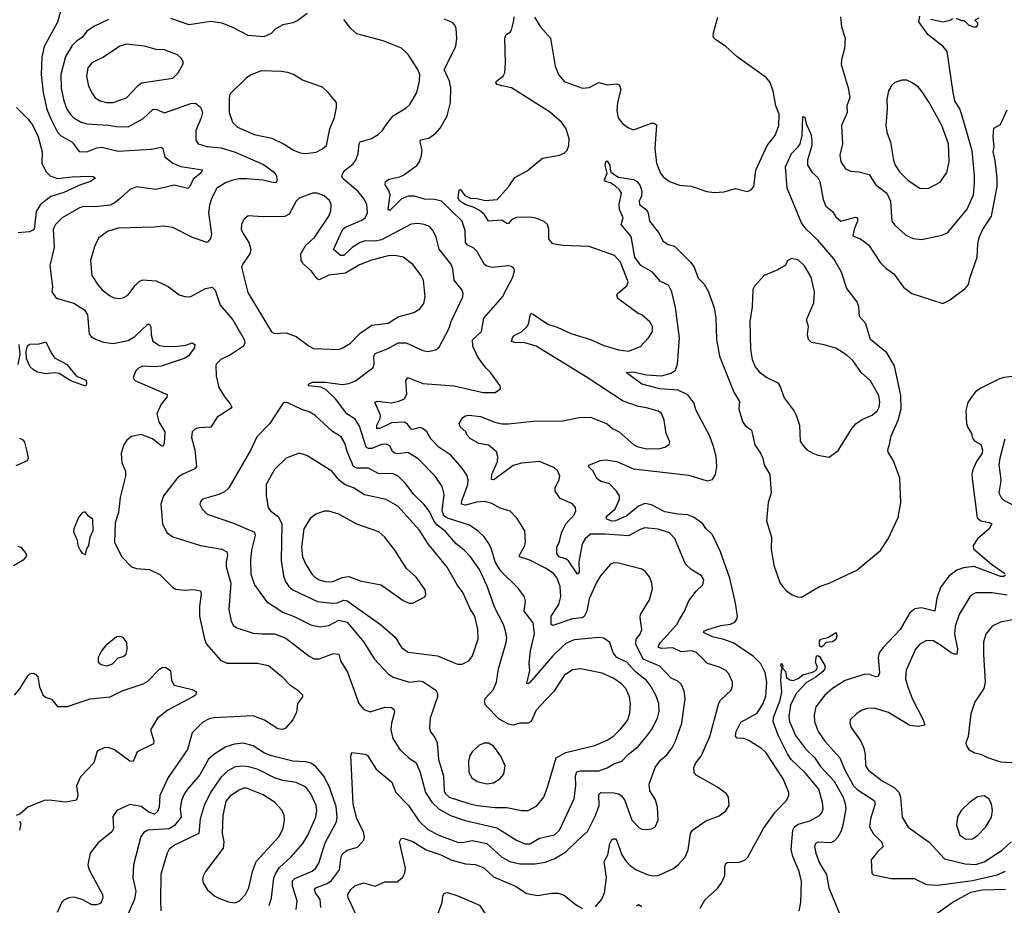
# Model space of a CAD drawing. Extents: x 1954683 to 2060285, y 904798 to 1016299.
# Tile 126 of 256: x 2038296 to 2044278, y 909919 to 915298. Entities that reach past the tile are written whole.
import ezdxf

# ---------------------------------------------------------------- set-up
doc = ezdxf.new("R2010")
doc.units = 0

msp = doc.modelspace()

# ---------------------------------------------------------------- linework, layer by layer
at = {"layer": '0CON10XD'}
for points in [[(2038553.6, 915386.4), (2038526.6, 915283.4), (2038444.1, 915135.9), (2038429.7, 915070.3), (2038426.8, 914965), (2038438.2, 914855), (2038461.1, 914755), (2038485, 914695.8), (2038525.2, 914615.2), (2038545, 914595.4), (2038614.4, 914555), (2038656.7, 914496.7), (2038705, 914495.4), (2038765, 914519.1), (2038795, 914524.6), (2038895, 914499.6), (2039095, 914512.2), (2039155, 914522.9), (2039165.4, 914515.4), (2039178.5, 914465), (2039226.9, 914426.9), (2039275, 914406.8), (2039406.8, 914386.8), (2039396.9, 914365), (2039349.8, 914330.2), (2039329.2, 914285), (2039316.7, 914273.3), (2039235, 914293.6), (2039122.5, 914267.5), (2039005, 914282.2), (2038965, 914267.1), (2038920.5, 914225), (2038873.4, 914186.6), (2038845, 914172.5), (2038755, 914162.1), (2038685, 914162.5), (2038658.8, 914155), (2038555, 914094.5), (2038513.6, 914055), (2038500, 914025), (2038505.4, 913914.6), (2038478.6, 913805), (2038495.7, 913675.7), (2038492, 913645), (2038516.8, 913606.8), (2038625, 913577.1), (2038689.4, 913535), (2038707.1, 913505), (2038718.1, 913388.1), (2038731.5, 913371.5), (2038757.4, 913357.4), (2038805, 913339.6), (2038865, 913332.3), (2038955, 913350), (2038996.5, 913373.5), (2039075, 913448.6), (2039085, 913448.8), (2039092.7, 913432.7), (2039095.6, 913384.4), (2039105.8, 913345), (2039145, 913320), (2039185, 913312.9), (2039255.5, 913314.5), (2039305, 913321.4), (2039345, 913335.8), (2039359.2, 913325), (2039358.9, 913305), (2039320, 913255), (2039295, 913239.6), (2039155, 913194.5), (2039115, 913190), (2039045, 913193.5), (2039018, 913182), (2039002.2, 913165), (2038986, 913125), (2038995.7, 913105.7), (2039192, 913022), (2039190.8, 913005), (2039155, 912962.9), (2039129.1, 912905), (2039142.1, 912855), (2039177.2, 912795), (2039174.2, 912725), (2039165, 912706.2), (2039155, 912709.2), (2039102.4, 912752.4), (2039035, 912777.8), (2038975, 912765.7), (2038946.2, 912745), (2038928, 912715), (2038912, 912665), (2038913.8, 912635), (2038915.9, 912605.9), (2038939.2, 912555), (2038939.2, 912525), (2038906.2, 912395), (2038896.2, 912305), (2038877, 912243), (2038872, 912125), (2038915, 912036.7), (2038975, 911973.8), (2039005, 911963.8), (2039085, 911958), (2039147.6, 911927.6), (2039225, 911851.2), (2039245, 911838.8), (2039295, 911832), (2039352.7, 911837.3), (2039395, 911828.8), (2039398.7, 911808.7), (2039387.9, 911735), (2039388.8, 911675), (2039418.1, 911535), (2039431.4, 911505), (2039517, 911407), (2039555, 911390), (2039738.9, 911388.9), (2039808, 911375), (2039888.6, 911308.6), (2039937.3, 911257.3), (2039985, 911226), (2040015, 911197.5), (2040014, 911185), (2039984.4, 911145), (2039977.9, 911092.1), (2039955.6, 911044.4), (2039912, 910995), (2039893, 910987), (2039865, 910990.6), (2039784, 911044), (2039715, 911070.4), (2039475, 911058.2), (2039448, 911052), (2039408.9, 911031.1), (2039344, 910966), (2039315.5, 910865), (2039198.9, 910695), (2039147.3, 910585), (2039144, 910515), (2039132.4, 910487.6), (2039115, 910472.9), (2039081.5, 910485), (2039035, 910518.2), (2038965, 910531.4), (2038886.2, 910495), (2038862.4, 910457.6), (2038865.6, 910385), (2038855.4, 910364.6), (2038772, 910298), (2038723.6, 910236.4), (2038710, 910165), (2038719.2, 910135), (2038798.6, 909985), (2038800.6, 909965), (2038788.7, 909931.3), (2038765, 909922.5), (2038735, 909922.5), (2038675, 909954.5), (2038625, 909968.2), (2038595.5, 909964.5), (2038565, 909950), (2038552.2, 909937.8), (2038524.6, 909875.4)], [(2040042.5, 915335), (2039985, 915293.3), (2039955, 915278.8), (2039895, 915266.2), (2039849.2, 915240.8), (2039823.3, 915215), (2039780, 915195), (2039685, 915202.5), (2039595, 915248), (2039527, 915277), (2039456.6, 915286.6), (2039325, 915266.5), (2039215, 915305.5)], [(2041131.1, 913181.1), (2041078.7, 913248.7), (2041048.5, 913315), (2041047.3, 913352.7), (2041101.9, 913405), (2041116.7, 913485), (2041228.9, 913615), (2041291.2, 913735), (2041303, 913773), (2041300, 913785), (2041285, 913798.8), (2041265, 913804), (2041167, 913793), (2041135, 913800.6), (2041120.8, 913810.8), (2041072.8, 913892.8), (2041055, 913909.4), (2041015, 913930), (2041003.9, 913943.9), (2041003.1, 914015), (2040984.5, 914075), (2040859.2, 914195), (2040817.5, 914205), (2040755, 914208.9), (2040693.9, 914226.1), (2040655.4, 914225.4), (2040615, 914210.9), (2040545, 914139.2), (2040534.6, 914145), (2040547.9, 914235), (2040539.8, 914259.8), (2040515.7, 914295), (2040519.2, 914315), (2040540, 914330), (2040605, 914344), (2040629.2, 914355), (2040708, 914412), (2040724.5, 914435.5), (2040737.8, 914475), (2040741.5, 914505), (2040729.4, 914555), (2040731.3, 914568.7), (2040781.5, 914578.5), (2040825, 914608.8), (2040850, 914640), (2040892.5, 914715), (2040914.4, 914795), (2040915.5, 914885), (2040906.7, 914925), (2040875.4, 914995), (2040945.8, 915135), (2040952, 915185), (2040947.5, 915245), (2040940.8, 915265), (2040925, 915280.8), (2040875, 915302.2)], [(2042054.4, 913514.4), (2041930, 913605), (2041924, 913625), (2041928.8, 913635), (2041985, 913681.2), (2041992.5, 913705), (2041946.4, 913825), (2041910, 913865), (2041755, 913920.4), (2041595, 913926.4), (2041535, 913937.1), (2041511.4, 913965), (2041510, 914025), (2041502, 914055), (2041482.4, 914072.4), (2041432, 914092), (2041395, 914098.8), (2041315, 914096.7), (2041286.7, 914085), (2041265, 914059.2), (2041255, 914059.2), (2041225, 914080), (2041144.7, 914074.7), (2041119.1, 914115), (2041089.1, 914139.1), (2041057.6, 914157.6), (2041001.8, 914175), (2040969.3, 914195), (2040960.4, 914215), (2040966.1, 914263.9), (2040975, 914266), (2041001.2, 914231.2), (2041035, 914214.6), (2041075, 914212.8), (2041125, 914199.2), (2041196.7, 914205), (2041265, 914282), (2041305, 914339.2), (2041379.1, 914380.9), (2041472.1, 914457.9), (2041575, 914475.7), (2041605, 914487.5), (2041622.5, 914505), (2041633.1, 914535), (2041635.4, 914575.4), (2041615.6, 914635), (2041586.9, 914675), (2041515, 914739.2), (2041285, 914884.2), (2041225, 914895.6), (2041197.5, 914905), (2041188.8, 914915), (2041193.8, 914925), (2041234, 914955), (2041242.9, 914975), (2041248.6, 915035), (2041244.2, 915185.8), (2041252, 915208), (2041275, 915222.5), (2041283.3, 915235), (2041297.7, 915292.3), (2041300, 915315)], [(2041424.3, 915314.3), (2041457.7, 915257.7), (2041521.2, 915185), (2041548.5, 915015), (2041569.4, 914965), (2041605, 914923.3), (2041715, 914882.5), (2041755, 914887.1), (2041815, 914916), (2041865, 914902), (2041925, 914908), (2041940, 914900), (2041948.8, 914875), (2041927.8, 914795), (2041924.5, 914744.5), (2041932.8, 914702.8), (2041958.3, 914668.3), (2041995, 914640.8), (2042025, 914628.6), (2042135, 914668.8), (2042149.3, 914669.3), (2042165, 914660), (2042154.3, 914515), (2042165, 914427.5), (2042188.6, 914365), (2042205, 914344.2), (2042245, 914314.4), (2042305, 914293.1), (2042375, 914286.2), (2042470, 914255), (2042515, 914247.5), (2042576.6, 914253.4), (2042645, 914272.9), (2042716, 914254), (2042738.3, 914261.7), (2042756.7, 914285), (2042768.6, 914385), (2042836.7, 914535), (2042886.5, 914595), (2042908.1, 914655), (2042910, 914725), (2042890.6, 914775), (2042873.3, 914865), (2042855, 914916), (2042832.9, 914945), (2042655, 915072.5), (2042585, 915137.5), (2042526.2, 915175), (2042508.8, 915195), (2042510.8, 915219.2), (2042537, 915313)], [(2043282.5, 915315), (2043288, 915255), (2043310.8, 915185), (2043307.3, 915122.7), (2043288.8, 915055), (2043286.7, 915025), (2043328.9, 914885), (2043338.6, 914825), (2043321.9, 914775), (2043323.1, 914735), (2043288.2, 914655), (2043294.4, 914545), (2043278.1, 914475), (2043285.7, 914435), (2043313, 914393), (2043345, 914378.1), (2043395, 914374.5), (2043456.9, 914356.9), (2043498.1, 914295), (2043565.4, 914245), (2043587.3, 914195), (2043594.3, 914075), (2043611.1, 914051.1), (2043679.1, 913989.1), (2043725, 913968.6), (2043775, 913962.5), (2043901.2, 913988.8), (2043935, 914006), (2044052.4, 914147.6), (2044090.4, 914235), (2044096.9, 914303.1), (2044097.7, 914352.3), (2044082.4, 914502.4), (2044020.5, 914720.5), (2044007.4, 914757.4), (2043977.1, 914805), (2043968.2, 914855), (2043930, 915105), (2043907.1, 915135), (2043815, 915205.8), (2043758.8, 915285), (2043765, 915320)], [(2043832.1, 915302.1), (2043905, 915285.8), (2043950, 915295), (2043963.6, 915306.4)], [(2043985, 915306.7), (2044015, 915293.3), (2044035, 915292.5), (2044062.5, 915265), (2044090, 915255), (2044110, 915255), (2044117.5, 915265), (2044117, 915277), (2044100, 915295), (2044125, 915310)], [(2038835, 915299.5), (2038750.2, 915259.8), (2038705, 915228.1), (2038675, 915190), (2038641.3, 915168.7), (2038615, 915141.9), (2038574.7, 915075.3), (2038546.6, 914965), (2038548.6, 914881.4), (2038564, 914805), (2038583.1, 914755), (2038605, 914721.5), (2038625, 914701.5), (2038665, 914677.5), (2038705, 914665.3), (2038835, 914658), (2038885, 914648.5), (2038955, 914646.7), (2039044.3, 914695), (2039105, 914752.2), (2039125, 914754.4), (2039175, 914732.9), (2039335, 914790), (2039365, 914790.6), (2039395, 914766.9), (2039407.1, 914735), (2039398.9, 914701.1), (2039365.5, 914625), (2039365.6, 914565.6), (2039380, 914545), (2039432.2, 914527.8), (2039519.9, 914519.9), (2039605, 914492.9), (2039777.7, 914417.7), (2039836, 914376), (2039854.5, 914354.5), (2039861.4, 914325), (2039855, 914310), (2039845, 914307.1), (2039773.5, 914323.5), (2039675, 914331.9), (2039625, 914330.8), (2039585, 914321.1), (2039551.1, 914308.9), (2039494.4, 914275), (2039463.2, 914216.8), (2039449.1, 914170.9), (2039443.8, 914125), (2039460.9, 913995), (2039455, 913970), (2039435, 913945.8), (2039345.5, 913975.5), (2039225.6, 914035.6), (2039165, 914044.4), (2039113, 914037), (2038895, 914031.8), (2038828.7, 914011.3), (2038777.5, 913972.5), (2038752.6, 913927.4), (2038725.6, 913835), (2038734.3, 913745), (2038772.5, 913685), (2038795, 913659.2), (2038842, 913622), (2038865, 913610), (2038895.7, 913604.3), (2038922.3, 913607.7), (2038953.3, 913625), (2038997.3, 913682.7), (2039021.5, 913708.5), (2039045, 913717.5), (2039125, 913711.5), (2039197.5, 913677.5), (2039265, 913626), (2039305, 913613.8), (2039335, 913617.5), (2039425.5, 913664.5), (2039465, 913672.5), (2039482.9, 913655), (2039514.4, 913565), (2039590.5, 913475), (2039660, 913355), (2039664.5, 913335), (2039655.7, 913315), (2039576.6, 913263.4), (2039517.5, 913235), (2039490, 913205), (2039487.5, 913195), (2039490.8, 913135), (2039505.8, 913065), (2039542.5, 913005), (2039575.8, 912965), (2039584, 912945), (2039581.2, 912938.8), (2039496.4, 912883.6), (2039456.4, 912823.6), (2039385, 912818.6), (2039360, 912810), (2039344.2, 912795), (2039340.3, 912759.7), (2039360, 912685), (2039370.9, 912585), (2039359.2, 912570.8), (2039282.9, 912535), (2039254.4, 912515), (2039168.9, 912405), (2039153.3, 912355), (2039164.5, 912234.5), (2039192.1, 912182.1), (2039227.4, 912157.4), (2039394.6, 912104.6), (2039525, 912081.5), (2039554.4, 912065), (2039559.6, 912045), (2039549.7, 912005), (2039550.9, 911975), (2039578.5, 911875), (2039566.3, 911716.3), (2039581.1, 911645), (2039595, 911618), (2039614.6, 911604.6), (2039715, 911571.5), (2039767.7, 911567.7), (2039845, 911567.1), (2039912.1, 911542.1), (2040055, 911431.4), (2040085, 911415.7), (2040115, 911416.9), (2040201.7, 911448.3), (2040234.2, 911444.2), (2040245, 911403.8), (2040286.7, 911335), (2040357.5, 911145), (2040387.9, 911107.9), (2040425, 911094.4), (2040515, 911121.5), (2040555, 911119.4), (2040570, 911110), (2040572.9, 911092.9), (2040555.4, 911025), (2040551.8, 910985), (2040562.4, 910932.4), (2040605.4, 910865.4), (2040659.4, 910815), (2040704.6, 910784.6), (2040728.8, 910725), (2040761.8, 910605), (2040800, 910545), (2040845, 910501.8), (2040913.3, 910463.3), (2041003.4, 910433.4), (2041195, 910390), (2041315, 910315.4), (2041365, 910292.7), (2041395, 910291.8)], [(2041395, 910291.8), (2041455, 910326.9), (2041545, 910347.5), (2041575, 910374.4), (2041663.8, 910565), (2041674.7, 910644.7), (2041672.4, 910705), (2041681, 910729), (2041704.1, 910735.9), (2041815, 910735.4), (2041865.2, 910754.8), (2041905, 910778.8), (2041955.3, 910794.7), (2041993.3, 910835), (2042054.8, 910885.2), (2042105.2, 910944.8), (2042135, 910984.4), (2042171.8, 911055), (2042182.1, 911095), (2042179.2, 911145), (2042160, 911195), (2042126.1, 911255), (2042103.4, 911283.4), (2042037.7, 911337.7), (2041985.4, 911395), (2041924.4, 911425), (2041902.2, 911452.2), (2041880.6, 911515), (2041845, 911541.4), (2041815, 911545.6), (2041665, 911531.8), (2041615, 911509.2), (2041595, 911493.6), (2041535, 911433.8), (2041395, 911272.9), (2041385, 911264.3), (2041377, 911267), (2041394.7, 911345), (2041391.1, 911388.9), (2041399.7, 911465), (2041422.9, 911567.1), (2041416.6, 911635), (2041361.9, 911705), (2041368.6, 911765), (2041362.1, 911792.1), (2041324.2, 911845), (2041218.7, 911948.7), (2041184.1, 912005), (2041162.5, 912082.5), (2041146.9, 912116.9), (2041117.8, 912157.8), (2041080.9, 912190.9), (2041027.9, 912227.9), (2040895, 912270.7), (2040872.6, 912285), (2040862.7, 912315), (2040874.1, 912415), (2040862.3, 912462.3), (2040820.5, 912525), (2040715, 912633.5), (2040655, 912668.5), (2040595, 912661.8), (2040574.2, 912665), (2040560.9, 912675), (2040545, 912709.2), (2040525, 912720), (2040495, 912718), (2040435, 912693.4), (2040414.3, 912694.3), (2040402, 912702), (2040360, 912830), (2040335, 912871.4), (2040283.2, 912903.2), (2040214.1, 912995), (2040159, 913049), (2040125, 913066.7), (2040050, 913075), (2040051.2, 913085), (2040075, 913095.6), (2040155, 913096.9), (2040255, 913083.1), (2040295, 913087.7), (2040335.8, 913104.2), (2040443.6, 913186.4), (2040450.5, 913205), (2040446.7, 913255), (2040455, 913270), (2040535, 913301.8), (2040595, 913334.6), (2040645, 913334.6), (2040745, 913288.1), (2040775, 913281.9), (2040825, 913291.9), (2040845, 913310), (2040906.2, 913425), (2040918.2, 913465), (2040987.8, 913615), (2040990.6, 913635), (2040984.3, 913655), (2040936.5, 913715), (2040927.1, 913785), (2040915.5, 913815), (2040845.3, 913905), (2040826.6, 913976.6), (2040808.9, 914015), (2040785, 914041.9), (2040753.8, 914053.8), (2040715, 914060), (2040674.6, 914055.4), (2040495, 913961.2), (2040455, 913952.7), (2040395, 913954.8), (2040365, 913945.8), (2040315.4, 913915), (2040265, 913865.5), (2040245, 913866.5), (2040202.5, 913902.5), (2040259.1, 914025), (2040275, 914037.3), (2040375, 914079.6), (2040394.5, 914095), (2040409.5, 914125), (2040405.5, 914175), (2040385, 914214.2), (2040353.1, 914255), (2040260.6, 914330.6), (2040254.1, 914345), (2040258.8, 914365), (2040275, 914385.6), (2040319.8, 914420.2), (2040337.5, 914445), (2040351.5, 914485), (2040357.8, 914545), (2040363.8, 914556.2), (2040432.6, 914577.4), (2040475, 914600.8), (2040497.8, 914622.2), (2040526.5, 914665), (2040565, 914713.3), (2040645, 914762.5), (2040666.9, 914783.1), (2040708.8, 914855), (2040724.6, 914925), (2040726.2, 914965), (2040715.4, 914995.4), (2040656.9, 915086.9), (2040615, 915124.4), (2040505, 915168.8), (2040345, 915212.9), (2040307.5, 915245), (2040265, 915298.8)], [(2038825, 914794.5), (2038865, 914794.7), (2038945, 914823.3), (2039015, 914898.9), (2039036, 914914), (2039227.3, 914942.7), (2039259.2, 914975), (2039289.2, 915030.8), (2039288.8, 915045), (2039278, 915065), (2039255, 915085.7), (2039175.5, 915115.5), (2039125, 915118.1), (2039055, 915137.3), (2038945, 915148.8), (2038905, 915137.1), (2038805, 915070), (2038735, 915036), (2038710.8, 915005), (2038701.5, 914955), (2038714.5, 914895), (2038737.8, 914847.8), (2038755, 914824.2), (2038785, 914805.6), (2038825, 914794.5)], [(2040035, 914484.4), (2040096.9, 914493.1), (2040135, 914513.3), (2040160, 914535), (2040179.5, 914635), (2040208.6, 914705), (2040221.2, 914765), (2040220, 914795), (2040171.2, 914855), (2040135, 914889.2), (2040015, 914930.8), (2039960, 914965), (2039925, 914977.8), (2039884.4, 914984.4), (2039765, 914986.9), (2039705.5, 914964.5), (2039675, 914945.7), (2039573.8, 914845), (2039568.3, 914821.7), (2039568.1, 914735), (2039588.6, 914675), (2039620, 914645), (2039720.5, 914600.5), (2039828.3, 914578.3), (2039902.6, 914542.6), (2039959.2, 914505), (2039999.3, 914489.3), (2040035, 914484.4)], [(2043815, 914272.5), (2043888.3, 914311.7), (2043929.8, 914370.2), (2043942.5, 914435), (2043938.5, 914545), (2043899.2, 914655), (2043822.2, 914795), (2043779.8, 914859.8), (2043755, 914891.2), (2043715, 914917.5), (2043685, 914930), (2043655, 914931.2), (2043613.2, 914916.8), (2043595, 914901.2), (2043574.5, 914865.5), (2043564.4, 914815), (2043566.4, 914756.4), (2043558.2, 914655), (2043565.4, 914615.4), (2043586.9, 914555), (2043604.6, 914445), (2043614.5, 914415), (2043641.1, 914375), (2043695, 914320.6), (2043765, 914275.8), (2043815, 914272.5)], [(2038276.9, 914765), (2038345, 914696.9), (2038375, 914655.6), (2038407.6, 914587.6), (2038432.2, 914495), (2038430.6, 914425), (2038456.7, 914375), (2038480.5, 914350.5), (2038525, 914332.7), (2038614.6, 914344.6), (2038715, 914348.2), (2038742.5, 914345), (2038757.5, 914335), (2038726.7, 914315), (2038665, 914295.4), (2038565, 914248.4), (2038484.8, 914225.2), (2038422.2, 914175), (2038396.2, 914133.8), (2038385, 914022.9), (2038355, 914009.4), (2038286.8, 914003.2)], [(2042429.5, 909900.5), (2042460.8, 909955), (2042535, 910020.8), (2042561.2, 910058.8), (2042580.2, 910099.8), (2042580.9, 910155), (2042586.7, 910173.3), (2042595, 910178.1), (2042669.1, 910180.9), (2042703.3, 910195), (2042719.3, 910210.7), (2042814.4, 910385), (2042886.1, 910483.9), (2042954, 910555), (2042968.8, 910585), (2042970, 910605), (2042935, 910686.2), (2042831.9, 910845), (2042805, 910870), (2042725, 910920.5), (2042695, 910931.2), (2042655, 910933.3), (2042645.4, 910945.4), (2042648.7, 910975), (2042677.9, 911032.1), (2042776.2, 911085), (2042812.8, 911145), (2042829, 911191), (2042835.8, 911275), (2042826.2, 911333.8), (2042798.9, 911385), (2042755, 911430.9), (2042635, 911510.2), (2042575, 911532.9), (2042505, 911550), (2042450, 911575), (2042456, 911585), (2042476.7, 911593.3), (2042555, 911617.8), (2042614.2, 911625.8), (2042641.5, 911638.5), (2042654, 911656), (2042657.5, 911675), (2042645.6, 911755), (2042610.9, 911905), (2042554.7, 912065), (2042505, 912168.9), (2042465, 912206.7), (2042445.7, 912235.7), (2042394.8, 912274.8), (2042355, 912290.7), (2042294.8, 912294.8), (2042215, 912309.5), (2042135, 912351.2), (2042095, 912358.8), (2042055, 912343.3), (2041984.6, 912285), (2041915.8, 912255), (2041892.9, 912252.9), (2041862.5, 912265), (2041860, 912275), (2041866.2, 912285), (2041913, 912327), (2041940.6, 912385), (2041940.8, 912405), (2041922.9, 912435), (2041879.2, 912479.2), (2041825, 912495.6), (2041805, 912509.4), (2041777.6, 912557.6), (2041752.5, 912585), (2041757.5, 912595), (2041825, 912620), (2041856.1, 912623.9), (2041925, 912614.3), (2042025, 912569.6), (2042362.4, 912532.4), (2042472.4, 912497.6), (2042504.6, 912505.4), (2042522.9, 912535), (2042531.3, 912585), (2042526.9, 912645), (2042511.9, 912705), (2042488.1, 912768.1), (2042405.6, 912925), (2042391, 912971), (2042355, 913019.6), (2042296.9, 913046.9), (2042185, 913055.2), (2042075, 913084.3), (2041980, 913155), (2042021.6, 913158.4), (2042105, 913140.6), (2042195, 913135.9), (2042255, 913150.8), (2042279.8, 913170.2), (2042292.1, 913205), (2042305.5, 913365), (2042280.3, 913550.3), (2042257.5, 913645), (2042237.3, 913685), (2042188.9, 913708.9), (2042140.8, 913765), (2042070.3, 913805), (2042034.1, 913855), (2042010.5, 913980.5), (2041950.8, 914055), (2041962.7, 914095), (2041940.8, 914145), (2041937.5, 914175), (2041951.4, 914245), (2041940, 914265), (2041916.4, 914286.4), (2041885, 914306.7), (2041855.8, 914315.8), (2041850, 914325), (2041866, 914365), (2041853.8, 914415), (2041856.2, 914433.8), (2041865, 914440), (2041881.4, 914415), (2041885.5, 914375.5), (2041913.3, 914353.3), (2041935, 914341.1), (2042025, 914326.8), (2042047.9, 914315), (2042065, 914290), (2042075.4, 914254.6), (2042073.6, 914226.4), (2042060, 914195), (2042062.5, 914175), (2042105, 914142.5), (2042114.1, 914124.1), (2042122.9, 914075), (2042176.7, 914005), (2042205, 913952.5), (2042235, 913932.5), (2042275, 913922.5), (2042373.9, 913823.9), (2042393.3, 913795), (2042418.8, 913728.8), (2042455, 913691.2), (2042480.8, 913645), (2042515, 913547.5), (2042526.2, 913486.2), (2042530.5, 913355), (2042547.3, 913255), (2042635.5, 913035), (2042668.3, 912978.3), (2042664.4, 912935), (2042687.4, 912857.4), (2042703.7, 912833.7), (2042741.4, 912805), (2042762.2, 912715), (2042796.5, 912665), (2042811.1, 912635), (2042820, 912595), (2042852.9, 912535), (2042862, 912425), (2042843.1, 912365), (2042833.3, 912255), (2042864.4, 912155), (2042861.7, 912081.7), (2042877.1, 911985), (2042915, 911878.8), (2042933, 911853), (2042955, 911828), (2042990, 911805), (2043021.7, 911791.7), (2043045, 911790), (2043155, 911855.8), (2043214.3, 911875.7), (2043382, 911955), (2043525, 912073.3), (2043572.7, 912145), (2043633.8, 912275), (2043649.6, 912365), (2043643.9, 912513.9), (2043605, 912618.8), (2043572, 912672), (2043570, 912685), (2043583.6, 912725), (2043588, 912765), (2043632.4, 912865), (2043651.6, 912935), (2043650.4, 913015), (2043610, 913195), (2043565, 913275.5), (2043465.6, 913355), (2043433.8, 913453.8), (2043399.2, 913495), (2043393.8, 913555), (2043384.6, 913585), (2043321.8, 913665), (2043288.6, 913765), (2043242.6, 913845), (2043145, 913959.6), (2043075, 914025.4), (2043045, 914064.4), (2042958.4, 914275), (2042949.5, 914405), (2042985.3, 914484.7), (2043025.7, 914525), (2043037.1, 914545), (2043050, 914595), (2043055, 914710), (2043065.7, 914705.7), (2043073.8, 914665), (2043103.1, 914605), (2043108.9, 914565), (2043108.2, 914535), (2043082.5, 914445), (2043082.5, 914415), (2043110.9, 914370.9), (2043145, 914338.8), (2043157.5, 914315), (2043177.8, 914205), (2043193.3, 914165), (2043233.6, 914133.6), (2043255, 914101.2), (2043285, 914074), (2043375, 914098.1), (2043385.8, 914095), (2043386.4, 914075)], [(2043386.4, 914075), (2043365.6, 914025), (2043357.5, 913985), (2043405, 913967.5), (2043455, 913928.1), (2043523.3, 913823.3), (2043558.9, 913788.9), (2043607.8, 913755), (2043665, 913672.9), (2043715.6, 913635.6), (2043905, 913573.3), (2043945.8, 913594.2), (2044040.8, 913665), (2044061.1, 913688.9), (2044070, 913735), (2044114.2, 913855.8), (2044116.7, 913935), (2044124.8, 913975.2), (2044142.9, 914017.1), (2044200, 914105), (2044234.7, 914285), (2044234.6, 914335.4), (2044222.9, 914442.9), (2044210.8, 914495), (2044215.9, 914525.9), (2044210.6, 914585), (2044215, 914640), (2044255, 914662.5), (2044295, 914750)], [(2040234.2, 913295.8), (2040255, 913302.9), (2040305, 913333.3), (2040365.2, 913394.8), (2040435, 913443.6), (2040535, 913455.5), (2040595, 913493.5), (2040690.9, 913519.1), (2040727.4, 913542.6), (2040751.4, 913575), (2040760, 913615), (2040748.6, 913715), (2040734.5, 913744.5), (2040685, 913810.8), (2040626.2, 913855), (2040575, 913865.5), (2040535, 913863.5), (2040433.4, 913836.6), (2040361.3, 913808.7), (2040275, 913759.1), (2040175, 913746.9), (2040115, 913718.5), (2040104.1, 913724.1), (2040069.9, 913769.9), (2040017.2, 913817.2), (2040006.4, 913835), (2040003.8, 913875), (2040035, 913928.1), (2040087.3, 913975), (2040174.4, 914105), (2040186.7, 914135), (2040188.9, 914175), (2040179.1, 914199.1), (2040145, 914227.5), (2040104.1, 914244.1), (2040075, 914244.2), (2039993.8, 914215), (2039975, 914196.7), (2039932.3, 914117.7), (2039907.6, 914102.4), (2039775, 914100), (2039685, 914105.8), (2039658.8, 914085), (2039644, 914055), (2039642.5, 914025), (2039649.2, 914005), (2039687.5, 913945), (2039700.8, 913905), (2039694.3, 913875), (2039653, 913817), (2039644.5, 913795), (2039681.4, 913641.4), (2039825, 913401.9), (2039845, 913391.1), (2039915.7, 913395.7), (2039975, 913374.3), (2040055, 913314.4), (2040081.4, 913301.4), (2040234.2, 913295.8)], [(2043215, 912641.2), (2043268.3, 912681.7), (2043352.9, 912817.1), (2043378.6, 912845), (2043415, 912870), (2043474.6, 912895.4), (2043507.5, 912925), (2043518.1, 912945), (2043522.5, 912975), (2043516.4, 913015), (2043465.7, 913105), (2043409.4, 913155), (2043358.6, 913228.6), (2043321.3, 913261.3), (2043255, 913302), (2043183.6, 913323.6), (2043107.7, 913337.7), (2043088.8, 913355), (2043082.9, 913385), (2043089.2, 913435), (2043076, 913475), (2043121.2, 913578.8), (2043125.8, 913645), (2043104.2, 913735), (2043065, 913803.8), (2043028.3, 913838.3), (2042985, 913846.7), (2042963.6, 913836.4), (2042945.8, 913804.2), (2042901.9, 913778.1), (2042820, 913745), (2042760.9, 913679.1), (2042750.3, 913659.7), (2042746.7, 913555), (2042732.2, 913465), (2042736.7, 913295), (2042746.7, 913235), (2042765, 913190), (2042789.5, 913159.5), (2042835, 913125.5), (2042901.4, 913091.4), (2042914.4, 913075), (2042940.9, 913000.9), (2043000.8, 912920.8), (2043013.6, 912895), (2043034.5, 912835), (2043038.3, 912738.3), (2043053.6, 912713.6), (2043078.8, 912685), (2043115, 912664.4), (2043145, 912652.5), (2043215, 912641.2)], [(2041795, 909910), (2041833, 909957), (2041848.6, 909995), (2041862.1, 910085), (2041846.2, 910185), (2041870, 910225), (2041882.1, 910295), (2041896.7, 910323.3), (2041915, 910323.1), (2041925, 910311.1), (2041955.3, 910225), (2041980.8, 910185), (2042005, 910161.1), (2042041.1, 910135), (2042115, 910103.8), (2042145, 910097.3), (2042175, 910100.5), (2042265, 910139.4), (2042297.5, 910165), (2042338.3, 910211.7), (2042356.7, 910255), (2042370.9, 910355), (2042384.7, 910375.3), (2042465, 910432.9), (2042545, 910462), (2042587.1, 910492.9), (2042606.7, 910525), (2042603.3, 910575), (2042590, 910595), (2042535, 910635.8), (2042405, 910710), (2042394.5, 910725), (2042392.2, 910755), (2042403.1, 910785), (2042435.6, 910825), (2042489.1, 910945), (2042543.3, 911146.7), (2042554.6, 911165.4), (2042618, 911225), (2042627.3, 911252.7), (2042625.8, 911275), (2042604.4, 911324.4), (2042585.5, 911345.5), (2042547.5, 911365), (2042475, 911387.5), (2042405, 911456.5), (2042375, 911465.3), (2042315, 911459.3), (2042265, 911481.8), (2042195, 911479.2), (2042178, 911485), (2042176.9, 911495), (2042189.2, 911515), (2042288.9, 911625), (2042304.6, 911655.4), (2042335.5, 911704.5), (2042362, 911768), (2042405, 911827.5), (2042447.5, 911865), (2042452.5, 911895), (2042439.3, 911919.3), (2042375, 911958.6), (2042341.2, 911991.2), (2042276.8, 912146.8), (2042245, 912181.9), (2042175, 912204.4), (2042095, 912211.1), (2042065, 912202.5), (2041995, 912162.3), (2041854, 912174), (2041765, 912172.7), (2041731.8, 912145), (2041713.9, 912115), (2041694.1, 912005), (2041695.3, 911944.7), (2041685, 911931.2), (2041630.2, 912010.2), (2041612.9, 912022.9), (2041574.5, 912035), (2041559.4, 912055), (2041558.9, 912095), (2041575, 912128.8), (2041588.2, 912181.8), (2041614.1, 912235.9), (2041665, 912290.8), (2041675.6, 912315.6), (2041672, 912335), (2041655, 912358), (2041580.5, 912390.5), (2041550, 912435), (2041548.6, 912455), (2041574.4, 912505), (2041576.9, 912525), (2041565.6, 912555), (2041545, 912576.5), (2041455, 912614.6), (2041344.3, 912604.3), (2041295, 912590.5), (2041185, 912509.4), (2041175, 912503.1), (2041162.5, 912505), (2041163.6, 912535), (2041200, 912615), (2041200.5, 912645), (2041193.1, 912673.1), (2041144.7, 912714.7), (2041085, 912724.1), (2041033.8, 912755), (2041013.8, 912775), (2041007.5, 912795), (2040971.2, 912825), (2040966.7, 912845), (2040988.8, 912881.2), (2041005, 912892.5), (2041024.6, 912895.4), (2041095, 912887.1), (2041183.3, 912853.3), (2041225, 912843.8), (2041265, 912842.7), (2041415, 912860), (2041595, 912862.5), (2041695, 912881.5), (2041764.5, 912884.5), (2041865, 912843.8), (2041898, 912815), (2041938.8, 912795), (2042025, 912717.1), (2042046.7, 912705), (2042105, 912692.5), (2042185.8, 912694.2), (2042215, 912701.2), (2042241.7, 912718.3), (2042246.7, 912735), (2042224.2, 912785), (2042211.9, 912865), (2042195, 912905.8), (2042175, 912920), (2042105, 912941.1), (2042055, 912948.5), (2041961.8, 912981.8), (2041744.2, 913124.2), (2041433.1, 913315), (2041365, 913335.9), (2041305, 913337.5), (2041285, 913343.8), (2041289.5, 913365), (2041300.2, 913379.8), (2041345, 913402.7), (2041378.1, 913431.9), (2041388.5, 913455), (2041396.7, 913505), (2041405, 913513.3), (2041415, 913510), (2041505, 913449.6), (2041561.2, 913431.2), (2041645, 913392.1), (2041765, 913355.5), (2041845, 913318.5), (2041935, 913293.3), (2041994.3, 913285.7), (2042066.8, 913313.2), (2042116.7, 913365), (2042140, 913405), (2042140, 913435), (2042125, 913462.5), (2042076.2, 913505), (2042054.4, 913514.4)], [(2038695, 913072), (2038606.9, 913105), (2038535, 913148.1), (2038505, 913152.6), (2038455, 913147.3), (2038405, 913157.7), (2038380.5, 913170.5), (2038359.7, 913189.7), (2038337.8, 913237.8), (2038335.3, 913284.7), (2038343.1, 913316.9), (2038355, 913326.7), (2038415, 913330), (2038455, 913342), (2038486.5, 913275), (2038507.5, 913245), (2038579.5, 913205), (2038642, 913132), (2038699.4, 913109.4), (2038702.5, 913085), (2038695, 913072)], [(2038290.3, 913325), (2038296.6, 913265), (2038285, 913203.5)], [(2040125.3, 909904.7), (2040122.5, 909955), (2040093.2, 909995), (2040086.4, 910015), (2040094.4, 910025), (2040165, 910052.1), (2040189.6, 910070.4), (2040239.3, 910135), (2040250, 910215), (2040257.7, 910232.3), (2040285.3, 910254.7), (2040348.6, 910271.4), (2040386.7, 910315), (2040390.5, 910335), (2040384.5, 910365), (2040344.7, 910445), (2040321.6, 910535), (2040309.7, 910790.3), (2040308.6, 910825), (2040315, 910846.7), (2040395, 910837.5), (2040409.1, 910829.1), (2040461.4, 910745), (2040556.2, 910666.2), (2040581.9, 910605), (2040657.5, 910525), (2040720.9, 910430.9), (2040775, 910379.2), (2040842.9, 910345), (2040955, 910302.2), (2040985, 910299.4), (2041045, 910312.1), (2041135, 910293.4), (2041225, 910211.1), (2041274.8, 910184.8), (2041335, 910171.1), (2041428.6, 910171.4), (2041489.2, 910180.8), (2041547, 910203), (2041615, 910243.3), (2041685, 910312.7), (2041745, 910368.1), (2041794.6, 910465), (2041816.4, 910525), (2041815, 910592.5), (2041826.4, 910603.6), (2041905, 910602.7), (2041935.4, 910595.4), (2041955, 910582.5), (2041971.9, 910555), (2042015, 910436.2), (2042059.1, 910389.1), (2042075, 910381.1), (2042100.3, 910379.7), (2042135, 910383.8), (2042156.2, 910395), (2042174.2, 910435), (2042170.6, 910515), (2042159.1, 910559.1), (2042124.2, 910615), (2042121.4, 910655), (2042157.1, 910755), (2042189.2, 910800.8), (2042228.1, 910831.9), (2042259.5, 910875), (2042280.5, 910915), (2042318.9, 911025), (2042339.6, 911175), (2042332.1, 911222.1), (2042315, 911261.4), (2042295, 911280), (2042255, 911298.9), (2042185, 911371.8), (2042084.3, 911414.3), (2042039.7, 911505), (2042041.5, 911535), (2042065.5, 911565), (2042076.1, 911593.9), (2042065.5, 911665), (2042068.2, 911685), (2042123.1, 911775), (2042139.7, 911840.3), (2042135.7, 911875), (2042122, 911915), (2042098.8, 911945), (2042075, 911960.8), (2041935, 911997.1), (2041905, 911998.6), (2041885, 911990.8), (2041825, 911920), (2041798.1, 911875), (2041755, 911780), (2041741.2, 911705), (2041726.5, 911673.5), (2041714.2, 911665.8), (2041655, 911659.2), (2041535, 911619.2), (2041524.4, 911625), (2041524.7, 911675.3), (2041571.2, 911745), (2041583.7, 911793.7), (2041580, 911855), (2041562.2, 911905), (2041539.4, 911935), (2041495, 911965.4), (2041395, 912016.2), (2041333.1, 912035), (2041332.7, 912045), (2041364.6, 912105), (2041369.1, 912125), (2041364.2, 912194.2), (2041318.3, 912268.3), (2041275, 912312.9), (2041215, 912330.6), (2041165, 912360.4), (2041122, 912372), (2041071.7, 912368.3), (2041005, 912348.8), (2040980, 912355), (2040982.1, 912375), (2041018.6, 912475), (2041020.4, 912505), (2041011.7, 912531.7), (2040984.7, 912574.7), (2040915, 912652.5), (2040841.7, 912701.7), (2040795, 912752.2), (2040769.1, 912795), (2040745.8, 912815.8), (2040725, 912821.8), (2040685, 912809.1), (2040675, 912811.1), (2040651.3, 912841.3), (2040633.4, 912853.4), (2040555, 912850), (2040485, 912815.9), (2040465.5, 912815.5), (2040465.3, 912835), (2040485.3, 912875), (2040488.4, 912895), (2040454.4, 912975.6), (2040468.6, 912981.4), (2040555, 912971.5), (2040599.5, 912980.5), (2040634, 912995), (2040647.9, 913025), (2040642.7, 913107.3), (2040655, 913125.7), (2040745, 913089.2), (2040935, 913073.8), (2041112.7, 913032.7), (2041185, 913034.2), (2041216.7, 913055), (2041216.2, 913075), (2041157.5, 913155), (2041131.1, 913181.1)], [(2044452, 913145), (2044275, 913123.8), (2044245, 913115.5), (2044135, 913060.6), (2044102.8, 913037.2), (2044076.2, 913003.8), (2044057.4, 912972.6), (2044044.4, 912925), (2044048.9, 912845), (2044054.6, 912824.6), (2044078.9, 912785), (2044085, 912753.8), (2044098.6, 912738.6), (2044135, 912717.3), (2044146.2, 912685), (2044142.6, 912665), (2044109.6, 912615), (2044086.9, 912563.1), (2044080.9, 912535), (2044084.2, 912494.2), (2044113.3, 912273.3), (2044135, 912254.5), (2044186.7, 912245), (2044202.5, 912235), (2044186.9, 912205), (2044115.7, 912145), (2044089.2, 912105), (2044090.8, 912085), (2044200.7, 911990.7), (2044281.9, 911935)], [(2041343.9, 910493.9), (2041385, 910494.4), (2041437.9, 910522.1), (2041480, 910575), (2041503.6, 910636.4), (2041555.6, 910815), (2041615, 910846.1), (2041791.2, 910888.8), (2041865, 910921.2), (2041905, 910947.9), (2041949.3, 910990.7), (2041988, 911042), (2042002.3, 911085), (2042006.2, 911145), (2042000, 911185), (2041979.1, 911235), (2041951.9, 911265), (2041906.8, 911296.8), (2041835, 911328.2), (2041705, 911354.4), (2041655, 911350), (2041605, 911315.6), (2041541.8, 911218.2), (2041492.3, 911167.7), (2041434.5, 911105), (2041404.3, 911035), (2041384.6, 911025.4), (2041335, 911024.6), (2041295, 911013.8), (2041265, 911018.5), (2041209.3, 911049.3), (2041127.1, 911135), (2041119.2, 911155), (2041123.8, 911175), (2041173.1, 911226.9), (2041192.8, 911275), (2041205.3, 911355), (2041251.5, 911515), (2041255.4, 911545.4), (2041248.5, 911585), (2041235.4, 911625), (2041182, 911725), (2041137.2, 911857.2), (2041089.5, 911959.5), (2041035.4, 912035), (2040996.6, 912076.6), (2040947.3, 912115), (2040881, 912191), (2040830.5, 912230.5), (2040811.9, 912255), (2040785, 912311.5), (2040752.3, 912355), (2040690, 912415), (2040640.4, 912480.4), (2040596.2, 912526.2), (2040565, 912539.2), (2040475, 912541.2), (2040415, 912574.5), (2040345, 912574.7), (2040325, 912583.6), (2040284.7, 912675), (2040272.1, 912725), (2040248.5, 912765), (2040195.8, 912795.8), (2040089.4, 912895), (2040055, 912916.9), (2040010.4, 912930.4), (2039925, 912970), (2039905, 912972), (2039895, 912966.2), (2039815.3, 912844.7), (2039737.5, 912765), (2039701.2, 912685), (2039566.1, 912453.9), (2039539.5, 912430.5), (2039505, 912414.3), (2039407.5, 912385), (2039395, 912372.5), (2039391.2, 912355), (2039403.8, 912325), (2039434.4, 912294.4), (2039595, 912239.1), (2039721.9, 912185), (2039726.2, 912165), (2039705.4, 912075.4), (2039698.2, 912015), (2039701.1, 911931.1), (2039722.5, 911865), (2039795, 911764.3), (2039895, 911700), (2039963.2, 911673.2), (2040065, 911621.8), (2040120.7, 911610.7), (2040175, 911617.7), (2040235, 911651.1), (2040285, 911638), (2040386.9, 911516.9), (2040450, 911415), (2040533.9, 911323.9), (2040565, 911304.4), (2040665, 911274.6), (2040725, 911281.3), (2040745, 911278), (2040824.4, 911225), (2040834.4, 911205), (2040835.5, 911185), (2040790, 911055), (2040786.9, 910995), (2040791.7, 910971.7), (2040818.8, 910938.8), (2040832.9, 910905), (2040840.6, 910805), (2040870, 910705), (2040874.6, 910615), (2040882.9, 910595), (2040905, 910574.7), (2041025, 910537.8), (2041075.8, 910525.8), (2041185, 910513.5), (2041255, 910512.7), (2041343.9, 910493.9)], [(2038295, 912756.7), (2038315, 912746.7), (2038325, 912732.5), (2038340, 912675), (2038346.7, 912635), (2038341.7, 912618.3), (2038271.7, 912588.3)], [(2044280.5, 912749.5), (2044250, 912635), (2044244.7, 912594.7), (2044256.5, 912505), (2044254.2, 912484.2), (2044245.8, 912425), (2044259.2, 912395), (2044277.2, 912377.2), (2044355, 912340)], [(2040985, 911383.8), (2041025, 911404), (2041047.5, 911435), (2041082.1, 911537.9), (2041079.4, 911595), (2041061.9, 911675), (2041035.4, 911715.4), (2040989.1, 911819.1), (2040954.4, 911865), (2040893.3, 911973.3), (2040775.8, 912115.8), (2040725, 912196.7), (2040593.1, 912343.1), (2040523.3, 912383.3), (2040391.1, 912411.1), (2040324.2, 912454.2), (2040273.7, 912473.7), (2040240.1, 912500.1), (2040192.5, 912555), (2040041.5, 912651.5), (2039995, 912664.2), (2039914.6, 912635.4), (2039843.2, 912566.8), (2039794.4, 912475), (2039794.4, 912405), (2039805.7, 912335), (2039820.8, 912315), (2039868.8, 912278.8), (2039888.9, 912235), (2039884, 912014), (2039899.1, 911919.1), (2039911.8, 911885), (2039930.9, 911855), (2039955.7, 911835.7), (2040105, 911764.7), (2040195, 911753.7), (2040225, 911756.4), (2040265, 911772.4), (2040285, 911768.8), (2040488.9, 911625), (2040576.6, 911546.6), (2040615.5, 911485.5), (2040656.8, 911456.8), (2040834.6, 911434.6), (2040955, 911384), (2040985, 911383.8)], [(2040663.2, 911753.2), (2040685, 911754.2), (2040757.7, 911792.3), (2040763.9, 911806.1), (2040758.6, 911835), (2040705, 911911.2), (2040646.2, 911965), (2040575, 912076.2), (2040515, 912154.2), (2040478.3, 912188.3), (2040345, 912233.3), (2040235, 912295.5), (2040175, 912313.5), (2040145, 912312.2), (2040095, 912295.6), (2040061.2, 912268.8), (2040022.5, 912205), (2040007.7, 912095), (2040013.8, 912035), (2040032, 911992), (2040068.5, 911935), (2040085.3, 911915.3), (2040115, 911895.5), (2040152.5, 911885), (2040195, 911883.1), (2040255, 911909.5), (2040295, 911915.5), (2040365, 911890), (2040492.5, 911865), (2040625, 911770), (2040663.2, 911753.2)], [(2038695, 912050), (2038703.8, 912085), (2038716, 912105), (2038724, 912155), (2038742.5, 912195), (2038740, 912265), (2038715, 912282.5), (2038696.1, 912306.1), (2038685, 912306.7), (2038675, 912302.5), (2038653.3, 912275), (2038624.3, 912205), (2038622.7, 912187.3), (2038645.8, 912135.8), (2038648.8, 912105), (2038665, 912072.5), (2038675, 912057.5), (2038695, 912050)], [(2038285, 912100), (2038303.6, 912093.6), (2038330.7, 912060.7), (2038336.7, 912045), (2038333.3, 912035), (2038317.5, 912015), (2038259.5, 911980.5)], [(2044285.5, 911925), (2044275, 911915.6), (2044255, 911916.2), (2044095, 911975.9), (2044030.6, 911969.4), (2043990, 911955), (2043941.2, 911918.8), (2043890.1, 911849.9), (2043867.2, 911785), (2043855, 911706.2), (2043775, 911726.5), (2043735, 911720.5), (2043704.6, 911695), (2043646.4, 911593.6), (2043542.5, 911485), (2043518.3, 911451.7), (2043511.8, 911425), (2043518.9, 911331.1), (2043510.8, 911309.2), (2043495, 911307.5), (2043455, 911322.2), (2043425, 911321.5), (2043311.4, 911285), (2043234.8, 911235.2), (2043188.5, 911195), (2043133.3, 911125), (2043122.5, 911075), (2043125.5, 911035), (2043146.4, 910975), (2043187.1, 910915), (2043279.6, 910815), (2043307.8, 910745), (2043362.5, 910645), (2043385, 910621.8), (2043488.2, 910555), (2043492.7, 910535), (2043465.6, 910445), (2043459.4, 910395), (2043480.6, 910355), (2043532.5, 910305), (2043541.2, 910275), (2043508.8, 910245), (2043470, 910195), (2043474, 910115), (2043483.2, 910103.2), (2043591.7, 910081.7), (2043730.8, 910080.8), (2043804.4, 910044.4), (2043875, 910041.5), (2044085, 910068.7), (2044235, 910104.3), (2044284.4, 910125.6)], [(2044295, 911802.4), (2044205, 911817.1), (2044105.8, 911815.8), (2044085, 911807.5), (2044067.9, 911792.1), (2044003.8, 911685), (2043980.4, 911615), (2043974.6, 911565), (2043993.6, 911476.4), (2043988.8, 911445), (2043975, 911443.5), (2043955, 911451.8), (2043885, 911503.8), (2043845, 911524.5), (2043805, 911527.5), (2043765.8, 911505), (2043739.2, 911475), (2043682.6, 911347.4), (2043678.1, 911295), (2043691.5, 911245), (2043717.5, 911175), (2043784.3, 911045), (2043795, 911012.5), (2043755.6, 911004.4), (2043705, 911010.8), (2043575, 911090.5), (2043486.8, 911116.8), (2043445.7, 911114.3), (2043415, 911104.2), (2043384.4, 911085.6), (2043341.2, 911045), (2043339.2, 911025), (2043348.7, 910998.7), (2043406.7, 910915), (2043425, 910873.8), (2043432.9, 910835), (2043435.5, 910765), (2043450.9, 910740.9), (2043473.2, 910723.2), (2043536.9, 910675), (2043609.4, 910635), (2043636.8, 910606.8), (2043647.3, 910575), (2043657.5, 910455), (2043695, 910393.1), (2043822, 910302), (2043915, 910200.5), (2044040.8, 910170.8), (2044105, 910166.6), (2044155, 910182.4), (2044265.6, 910254.4), (2044319.2, 910305)], [(2044325, 911653.8), (2044255, 911639.1), (2044205, 911614.3), (2044165.6, 911565), (2044152.6, 911517.4), (2044150.9, 911445), (2044161.2, 911275), (2044153.5, 911235), (2044114.2, 911175), (2044100, 911155), (2044075, 911082.5), (2044058, 910945), (2044043.8, 910905), (2044047.5, 910887.5), (2044062.5, 910865), (2044097.5, 910845), (2044135, 910837.5), (2044176.8, 910816.8), (2044255, 910790.5), (2044355, 910783.3)], [(2038825, 911374.2), (2038860, 911385), (2038895, 911422.5), (2038925, 911430), (2038943.3, 911445), (2038950, 911475), (2038948, 911515), (2038925, 911546), (2038905, 911552.5), (2038885, 911548.8), (2038817.5, 911495), (2038793.3, 911465), (2038773.3, 911425), (2038773.3, 911395), (2038790.5, 911380.5), (2038825, 911374.2)], [(2043165, 911486.7), (2043154.3, 911494.3), (2043154.3, 911525), (2043162.5, 911535), (2043205, 911546), (2043256.7, 911576.7), (2043260, 911555), (2043255, 911533.8), (2043235, 911519.2), (2043195, 911516), (2043175, 911493.3), (2043165, 911486.7)], [(2043031.4, 909885), (2043042.1, 909935), (2043046.7, 910063.3), (2043032.6, 910125), (2042992.7, 910215), (2042982.9, 910257.1), (2042994.2, 910375), (2043004.2, 910395.8), (2043025, 910411.6), (2043097.2, 910432.8), (2043155.9, 910464.1), (2043170, 910480), (2043176.9, 910505), (2043174, 910544), (2043152.2, 910625), (2043071.1, 910721.1), (2042983.4, 910805), (2042960.3, 910839.7), (2042905, 910952.9), (2042873.5, 911035), (2042875, 911060), (2042915.4, 911165), (2042926.5, 911215), (2042920.9, 911285), (2042924.4, 911345.6), (2042930, 911355), (2042921.2, 911375), (2042925, 911390), (2042932.5, 911375), (2042930, 911360), (2042948, 911338), (2042955, 911302.5), (2042975, 911287.5), (2042995, 911283.8), (2043025, 911296.2), (2043055, 911318), (2043113.3, 911335), (2043135, 911348), (2043142.5, 911365), (2043131.4, 911395), (2043136.4, 911433.6), (2043145, 911436.2), (2043155, 911430), (2043187.5, 911375), (2043186.9, 911355), (2043175, 911338.2), (2043133.3, 911305), (2043077.3, 911272.7), (2043013.8, 911205), (2042978.8, 911135), (2042968, 911065), (2042973.8, 911035), (2043010, 910950), (2043069.5, 910869.5), (2043125, 910816.1), (2043161.9, 910761.9), (2043245, 910672.3), (2043299.1, 910575), (2043312.2, 910535), (2043314.7, 910505), (2043297.3, 910405), (2043285.5, 910364.5), (2043267.7, 910332.3), (2043245, 910307.6), (2043225, 910298.4), (2043145, 910302.5), (2043131.9, 910295), (2043124.6, 910275), (2043132.7, 910235), (2043155.9, 910175), (2043197.9, 910105), (2043211.2, 910025), (2043275, 909872.5)], [(2038265, 911196.2), (2038296.6, 911233.4), (2038345, 911313.3), (2038357.5, 911325), (2038375, 911328.8), (2038392.3, 911322.3), (2038406.3, 911306.3), (2038415.7, 911245), (2038437, 911197), (2038452.3, 911182.3), (2038490.3, 911170.3), (2038525, 911126.9), (2038587, 911127), (2038651.7, 911148.3), (2038725, 911173.8), (2038845, 911185.8), (2038919.1, 911220.9), (2039046.8, 911263.2), (2039075, 911279.5), (2039145, 911354), (2039165, 911366.2), (2039185, 911363.8), (2039213.3, 911345), (2039217.5, 911285), (2039233.8, 911255), (2039345, 911230.6), (2039370, 911215), (2039364.1, 911195.9), (2039348.8, 911185), (2039196.9, 911105), (2039134, 911055), (2039090, 910985), (2039112, 910915), (2039110, 910900), (2039009.7, 910850.3), (2038985, 910792), (2038965, 910794.3), (2038872.7, 910862.7), (2038840, 910875), (2038813.1, 910876.9)], [(2038813.1, 910876.9), (2038767.5, 910855), (2038745.8, 910784.2), (2038665, 910700), (2038640.8, 910645), (2038649.4, 910585), (2038641.9, 910558.1), (2038575, 910544.3), (2038475, 910558.1), (2038445, 910554.4), (2038345, 910515.7), (2038296.7, 910473.3), (2038275, 910463.8)], [(2039976.6, 909893.4), (2039981.3, 909945), (2039953.3, 910035), (2039952.7, 910067.3), (2039968.3, 910081.7), (2040073.8, 910126.2), (2040096.2, 910145), (2040112.9, 910175), (2040152.3, 910297.7), (2040220, 910425), (2040224.1, 910455), (2040218.8, 910518.8), (2040180.4, 910630.4), (2040145, 910700.8), (2040093.8, 910763.8), (2040065, 910783.1), (2040035, 910790.5), (2039955, 910793.5), (2039825, 910827.3), (2039783.9, 910843.9), (2039715, 910888.2), (2039655, 910904.6), (2039601.9, 910898.1), (2039549.3, 910880.7), (2039475.3, 910834.7), (2039443.7, 910806.3), (2039389.7, 910710.3), (2039315.4, 910625), (2039296.2, 910593.8), (2039279.4, 910555), (2039270.4, 910505), (2039276.7, 910455), (2039237.4, 910402.6), (2039205, 910382.9), (2039075.3, 910374.7), (2039049.9, 910360.1), (2039032.8, 910337.2), (2038987.3, 910165), (2038983.8, 910085), (2039001.5, 910005), (2038994, 909956), (2038902.1, 909745)], [(2041135, 910656.7), (2041175, 910663.3), (2041213.7, 910686.3), (2041238, 910715), (2041245.8, 910765), (2041220, 910825), (2041175, 910885.8), (2041145, 910904.3), (2041115.8, 910904.2), (2041085, 910890), (2041045, 910851.2), (2041030.9, 910829.1), (2041023.1, 910795), (2041024.4, 910725), (2041043, 910693), (2041075, 910670), (2041135, 910656.7)], [(2039811.7, 909918.3), (2039825.4, 909965), (2039840.3, 910085), (2039851.8, 910115), (2039875, 910147.5), (2039945, 910212.5), (2040016.7, 910293.3), (2040046.8, 910345), (2040094.6, 910455), (2040101.5, 910495), (2040098.2, 910525), (2040065, 910596.9), (2040035, 910637.1), (2039975, 910664.6), (2039895, 910677.6), (2039845, 910693.2), (2039745, 910743.1), (2039688.9, 910758.9), (2039645, 910764.7), (2039605, 910760.3), (2039561.5, 910735), (2039516.4, 910693.6), (2039454.7, 910605), (2039416, 910525), (2039393.5, 910445), (2039384.2, 910355.8), (2039236.7, 910283.3), (2039205, 910259.2), (2039191.1, 910235), (2039153, 910107), (2039151.5, 909945), (2039154.4, 909885)], [(2039605, 909934.3), (2039631.2, 909945), (2039668.6, 909985), (2039687.5, 910025), (2039711.2, 910125), (2039732.7, 910185), (2039870, 910335), (2039896.5, 910385), (2039905.6, 910435), (2039902.9, 910465), (2039891.4, 910495), (2039844.3, 910545), (2039775, 910590), (2039675, 910629.5), (2039655, 910630), (2039625, 910616.5), (2039575, 910582.7), (2039548, 910552), (2039529.6, 910465), (2039525.5, 910355.5), (2039535.6, 910305), (2039531.9, 910265), (2039425.9, 910124.1), (2039410, 910095), (2039406.2, 910075), (2039411.2, 910055), (2039434.4, 910014.4), (2039481.2, 909975), (2039505, 909962.9), (2039565, 909939.2), (2039605, 909934.3)], [(2044045, 910320.8), (2044085, 910322.5), (2044115, 910342.5), (2044165, 910396), (2044199.4, 910455), (2044205.6, 910495), (2044200.6, 910535), (2044184, 910565), (2044155, 910584), (2044115, 910578), (2044066.6, 910543.4), (2044016.2, 910495), (2043992.9, 910457.1), (2043987.5, 910405), (2044008.8, 910345), (2044045, 910320.8)], [(2038295, 910430), (2038302.5, 910415), (2038294.5, 910375)], [(2040352.7, 909832.7), (2040310.5, 909925), (2040292.2, 909965), (2040290, 909985), (2040308.1, 910015), (2040333.1, 910036.9), (2040385, 910056.2), (2040455, 910035.8), (2040515, 910062), (2040588.8, 910061.2), (2040621.7, 910088.3), (2040636.9, 910115), (2040639.1, 910145), (2040604.2, 910305), (2040613.3, 910325), (2040622.9, 910327.1), (2040685, 910305.4), (2040766.3, 910256.3), (2040855, 910224.7), (2040915, 910196), (2041005, 910170), (2041065, 910166.2), (2041115, 910146.2), (2041175, 910091.5), (2041312.1, 910032.1), (2041375, 909991.4), (2041445, 909979.2), (2041525, 909992.9), (2041568.3, 909991.7), (2041605, 909980.8), (2041671.2, 909925), (2041715, 909898.8)], [(2040835.9, 909864.1), (2040862.5, 909935), (2040866.2, 909975), (2040875, 909992.5), (2040895, 909996.2), (2040957.3, 909977.3), (2041090.3, 909920.3), (2041152, 909825)], [(2043817, 909833), (2043960.9, 909935), (2044075, 909997.7), (2044143.7, 910013.7), (2044285, 910016.2)], [(2042043.1, 909915), (2042055, 909924), (2042075, 909912.5)]]:
    msp.add_lwpolyline(points, dxfattribs=at)

doc.saveas('drawing.dxf')
